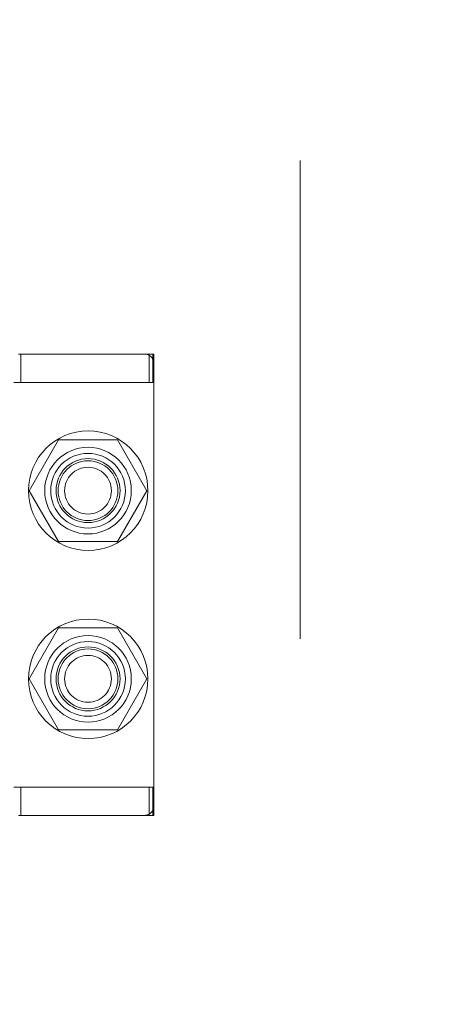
# Model space of a CAD drawing. Header units: inches. Extents: x 0.2 to 10.8, y 0.2 to 8.2.
# Tile 82 of 156: x 2.926 to 3.0117, y 4.7453 to 4.9512. Entities that reach past the tile are written whole.
import ezdxf

# ---------------------------------------------------------------- set-up
doc = ezdxf.new("R2010")
doc.units = ezdxf.units.IN
doc.header["$MEASUREMENT"] = 0
doc.linetypes.add('HIDDEN', pattern=[0.075, 0.05, -0.025])
doc.layers.add('DIMENSIONS', color=140, linetype='Continuous')
doc.styles.add('SLDTEXTSTYLE0', font='TXT', dxfattribs={"width": 0.7})
doc.dimstyles.new('SLDDIMSTYLE0', dxfattribs={"dimtxt": 0.084961, "dimasz": 0.13, "dimexe": 0, "dimexo": 0.0625, "dimgap": 0.02124, "dimtad": 0, "dimtih": 1, "dimtoh": 1, "dimlfac": 20, "dimrnd": 1e-09, "dimzin": 12, "dimdsep": 46, "dimtxsty": 'SLDTEXTSTYLE0', "dimsah": 1, "dimcen": 0.09, "dimadec": 0, "dimazin": 3, "dimtfac": 1, "dimtofl": 0, "dimtmove": 0, "dimatfit": 3, "dimfxl": 0, "dimfrac": 2, "dimtolj": 1, "dimtzin": 12, "dimarcsym": 0})

# ---------------------------------------------------------------- blocks, each defined once
blk = doc.blocks.new('_D')
at = {"layer": 'DIMENSIONS'}
for p, q in [((2.96166, 4.98358), (2.42883, 4.98358)), ((2.55383, 4.98358), (2.55383, 4.32587)), ((2.39226, 4.17181), (2.36373, 4.17181)), ((2.36373, 4.17181), (2.36373, 4.03678)), ((2.71541, 4.17181), (2.74394, 4.17181)), ((2.74394, 4.17181), (2.74394, 4.03678)), ((2.36373, 4.03678), (2.39226, 4.03678)), ((2.74394, 4.03678), (2.71541, 4.03678)), ((2.55383, 3.18941), (2.55383, 4.01776)), ((2.96166, 3.18941), (2.42883, 3.18941))]:
    blk.add_line(p, q, dxfattribs=at)
for points in [[(2.55383, 4.98358), (2.53383, 4.85358), (2.57383, 4.85358)], [(2.55383, 3.18941), (2.57383, 3.31941), (2.53383, 3.31941)]]:
    blk.add_solid(points, dxfattribs=at)
at = {"layer": 'DIMENSIONS', "char_height": 0.083333, "attachment_point": 1, "style": 'SLDTEXTSTYLE0'}
for s, insert in [('35.88', (2.39226, 4.29826)), ('911.4', (2.39226, 4.14421))]:
    blk.add_mtext(s, dxfattribs=dict(at, insert=insert))

msp = doc.modelspace()

# ---------------------------------------------------------------- linework, layer by layer
at = {"color": 7, "linetype": 'HIDDEN', "lineweight": 18}
for p, q in [((2.8909062, 5.0449724), (2.9846562, 4.9512224)), ((2.9846562, 3.2217724), (2.9846562, 4.9512224)), ((2.9520755, 4.8812858), (2.9256976, 4.8812858)), ((2.926245, 4.8753803), (2.926245, 4.8812858)), ((2.9530598, 4.8812858), (2.9520755, 4.8812858)), ((2.9530598, 4.8753803), (2.9530598, 4.8812858)), ((2.9530598, 4.8812858), (2.954044, 4.8812858)), ((2.95383, 4.8753803), (2.95383, 4.8812858)), ((2.954044, 4.8793173), (2.954044, 4.8812858)), ((2.954044, 4.7867976), (2.954044, 4.8793173)), ((2.9530598, 4.8753803), (2.9247133, 4.8753803)), ((2.954044, 4.8753803), (2.9530598, 4.8753803)), ((2.9341157, 4.8633724), (2.927967, 4.8527224)), ((2.9464133, 4.8633724), (2.9341157, 4.8633724)), ((2.9525621, 4.8527224), (2.9464133, 4.8633724)), ((2.927967, 4.8527224), (2.9341157, 4.8420724)), ((2.9464133, 4.8420724), (2.9525621, 4.8527224)), ((2.9341157, 4.8420724), (2.9464133, 4.8420724)), ((2.9341157, 4.8240224), (2.927967, 4.8133724)), ((2.9464133, 4.8240224), (2.9341157, 4.8240224)), ((2.9525621, 4.8133724), (2.9464133, 4.8240224)), ((2.927967, 4.8133724), (2.9341157, 4.8027224)), ((2.9464133, 4.8027224), (2.9525621, 4.8133724)), ((2.9341157, 4.8027224), (2.9464133, 4.8027224)), ((2.9530598, 4.7907346), (2.9247133, 4.7907346)), ((2.926245, 4.7848291), (2.926245, 4.7907346)), ((2.9530598, 4.7848291), (2.9530598, 4.7907346)), ((2.9530598, 4.7907346), (2.954044, 4.7907346)), ((2.95383, 4.7848291), (2.95383, 4.7907346)), ((2.954044, 4.7848291), (2.954044, 4.7867976)), ((2.9256976, 4.7848291), (2.9520755, 4.7848291)), ((2.9530598, 4.7848291), (2.9520755, 4.7848291)), ((2.954044, 4.7848291), (2.9530598, 4.7848291))]:
    msp.add_line(p, q, dxfattribs=at)
for centre, radius in [((2.9403062, 4.8527224), 0.0125), ((2.9402645, 4.8527425), 0.0090551), ((2.9402645, 4.8527224), 0.0078125), ((2.9402645, 4.8527425), 0.0066929), ((2.9402645, 4.8527224), 0.00625), ((2.9402645, 4.8527224), 0.0048975), ((2.9403062, 4.8133724), 0.0125), ((2.9402645, 4.8133724), 0.0090551), ((2.9402645, 4.8133724), 0.0078125), ((2.9402645, 4.8133724), 0.0066929), ((2.9402645, 4.8133724), 0.00625), ((2.9402645, 4.8133724), 0.0048975)]:
    msp.add_circle(centre, radius, dxfattribs=at)
for centre, start, end in [((2.9520755, 4.8793173), 0, 90), ((2.9520755, 4.7867976), 270, 0)]:
    msp.add_arc(centre, 0.0019685, start, end, dxfattribs=at)

# ---------------------------------------------------------------- dimensions: what is measured, and where the dimension line sits
at = {"layer": 'DIMENSIONS'}
dim = msp.add_linear_dim(base=(2.5538329, 3.1894141), p1=(3.0116562, 4.9835807), p2=(3.0116562, 3.1894141), angle=90, dimstyle='SLDDIMSTYLE0', dxfattribs=at)
dim.commit()
dim.dimension.update_dxf_attribs({"geometry": '_D', "text_midpoint": (2.5538329, 4.1718149), "dimtype": 160})

doc.saveas('drawing.dxf')
